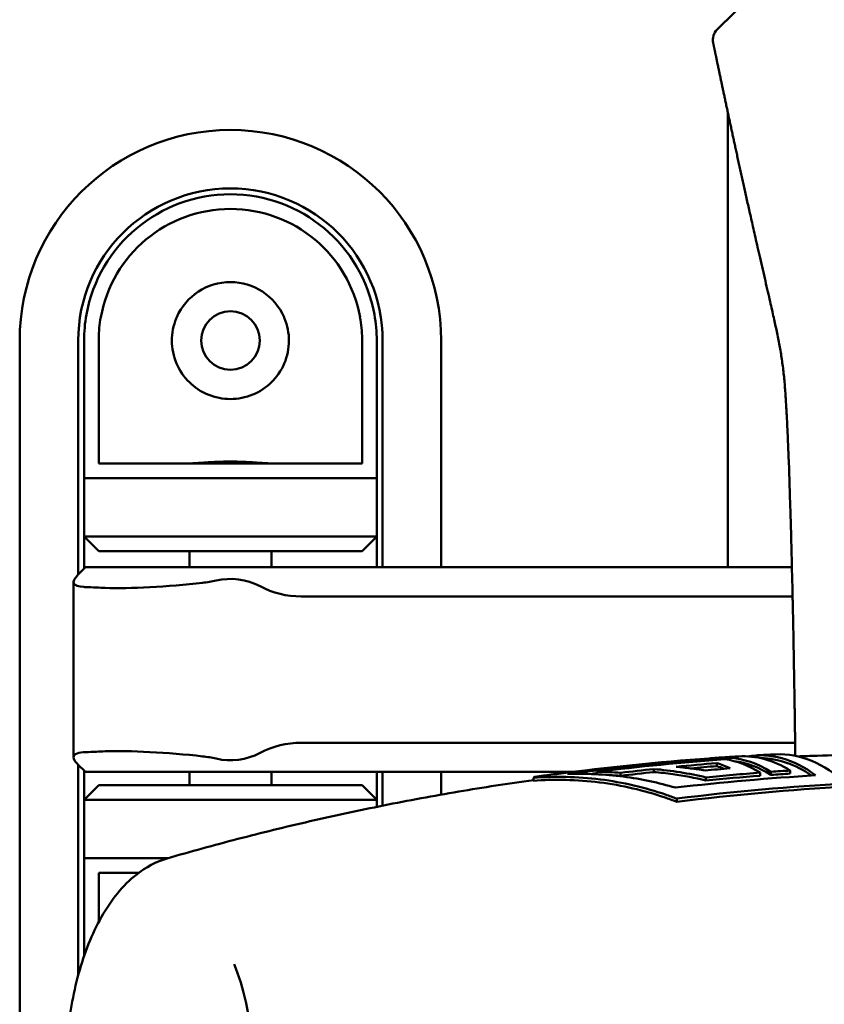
# Model space of a CAD drawing. Header units: millimetres. Extents: x 0 to 2239, y -60 to 841.
# Tile 33 of 165: x 263 to 291, y 567 to 600. Entities that reach past the tile are written whole.
import ezdxf

# ---------------------------------------------------------------- set-up
doc = ezdxf.new("R2010")
doc.units = ezdxf.units.MM
doc.layers.add('Sichtbar (ISO)', color=7, linetype='Continuous', lineweight=50)

msp = doc.modelspace()

# ---------------------------------------------------------------- linework, layer by layer
at = {"layer": 'Sichtbar (ISO)'}
for p, q in [((289.441, 602.582), (286.922, 600.107)), ((286.784, 599.641), (286.783, 599.649)), ((287.287, 598.529), (287.287, 598.529)), ((287.287, 597.258), (287.287, 581.721)), ((263.087, 589.471), (263.087, 539.471)), ((265.087, 581.471), (265.087, 589.471)), ((265.287, 589.471), (265.287, 584.771)), ((265.787, 589.544), (265.787, 585.271)), ((274.787, 585.271), (274.787, 589.543)), ((275.287, 584.771), (275.287, 589.471)), ((275.487, 589.471), (275.487, 581.721)), ((277.487, 581.721), (277.487, 589.471)), ((265.787, 585.271), (274.787, 585.271)), ((265.287, 584.771), (275.287, 584.771)), ((265.287, 584.771), (265.287, 582.771)), ((275.287, 582.771), (275.287, 584.771)), ((275.287, 582.771), (265.287, 582.771)), ((265.287, 582.771), (265.787, 582.271)), ((265.287, 581.671), (265.287, 582.771)), ((274.787, 582.271), (275.287, 582.771)), ((275.287, 582.771), (275.287, 581.721)), ((274.787, 582.271), (265.787, 582.271)), ((268.887, 582.271), (268.887, 581.721)), ((271.687, 582.271), (271.687, 581.721)), ((265.337, 581.721), (265.067, 581.45)), ((265.337, 581.721), (269.337, 581.721)), ((289.474, 581.721), (269.337, 581.721)), ((264.926, 575.225), (264.926, 581.217)), ((289.497, 580.721), (272.706, 580.721)), ((289.584, 575.721), (272.706, 575.721)), ((265.067, 574.991), (265.337, 574.721)), ((286.905, 575.023), (286.905, 574.921)), ((287.343, 575.208), (287.343, 575.13)), ((265.087, 567.776), (265.087, 574.971)), ((265.287, 573.771), (265.287, 574.771)), ((269.337, 574.721), (265.337, 574.721)), ((268.887, 574.721), (268.887, 574.271)), ((281.984, 574.721), (269.337, 574.721)), ((271.687, 574.721), (271.687, 574.271)), ((275.287, 574.721), (275.287, 573.771)), ((275.487, 574.721), (275.487, 573.568)), ((277.487, 573.945), (277.487, 574.721)), ((282.015, 574.726), (282.015, 574.725)), ((282.806, 574.726), (282.806, 574.643)), ((283.622, 574.692), (283.622, 574.59)), ((284.754, 574.82), (284.754, 574.719)), ((288.387, 574.698), (288.387, 574.593)), ((288.759, 574.725), (288.759, 574.62)), ((289.418, 574.771), (289.418, 574.666)), ((280.64, 574.52), (280.64, 574.42)), ((286.537, 574.535), (286.537, 574.43)), ((265.787, 574.271), (265.287, 573.771)), ((265.787, 574.271), (274.787, 574.271)), ((275.287, 573.771), (274.787, 574.271)), ((265.287, 573.771), (265.287, 571.771)), ((265.287, 573.771), (275.287, 573.771)), ((275.287, 573.528), (275.287, 573.771)), ((285.537, 573.811), (285.537, 573.699)), ((265.287, 571.771), (265.287, 568.429)), ((268.145, 571.771), (265.287, 571.771)), ((265.787, 571.271), (265.787, 569.593)), ((267.152, 571.271), (265.787, 571.271))]:
    msp.add_line(p, q, dxfattribs=at)
msp.add_circle((270.287, 589.471), 1, dxfattribs=at)
for centre, radius, start, end in [((287.272, 599.75), 0.5, 134.496, 191.7355), ((270.287, 589.471), 7.2, 0, 180), ((270.287, 589.471), 5.2, 0, 180), ((270.287, 589.471), 5, 10.2487, 169.7714), ((270.287, 589.471), 4.5, 10.2422, 169.7611), ((270.287, 589.471), 2, 23.5782, 156.4218), ((268.894, 585.162), 4, 276.3594, 283.038), ((270.287, 579.146), 2.175, 62.1358, 103.038), ((272.706, 583.721), 3, 242.1358, 270), ((272.706, 572.721), 3, 90, 117.8642), ((270.287, 577.296), 2.175, 256.962, 297.8642), ((268.894, 571.28), 4, 76.962, 83.6406)]:
    msp.add_arc(centre, radius, start, end, dxfattribs=at)
for centre, major_axis, ratio, start_param, end_param in [((270.039, 579.795), (-5.5, 1.112), 0.103636, 5.639292, 5.754035), ((270.039, 576.646), (-5.5, -1.112), 0.103612, 0.529153, 0.643896), ((288.392, 564.471), (0, 10.82), 0.5, 5.92587, 6.36562), ((289.051, 564.471), (0, 10.854), 0.5, 5.851081, 6.30696), ((264.415, 575.908), (-0.718, 0.966), 0.056419, 2.747155, 2.774984), ((293.042, 457.992), (0, 117.425), 0.866025, 0.062884, 0.114459), ((293.632, 458.261), (0, 117.134), 0.866025, 0.063614, 0.106922), ((294.009, 459.212), (-0.013, 116.101), 0.866027, 0.070592, 0.084458), ((286.126, 564.471), (0, 10.666), 0.5, 6.049542, 6.136736), ((286.786, 564.471), (0, 10.717), 0.5, 5.979631, 6.20889), ((287.157, 564.471), (0, 10.744), 0.5, 5.980403, 6.2486), ((287.157, 564.471), (0, 10.643), 0.5, 5.977461, 6.218499), ((287.816, 564.471), (0, 10.787), 0.5, 5.98165, 6.313992), ((288.392, 564.471), (0, 10.72), 0.5, 5.949463, 6.278971), ((282.736, 560.495), (-0.001, 14.231), 0.894518, 6.213441, 6.277583), ((293.982, 459.354), (0.053, 115.958), 0.866014, 0.092544, 0.10387), ((294.001, 459.316), (0, 115.895), 0.866025, 0.070757, 0.079611), ((294.451, 461.179), (-0.008, 113.962), 0.866027, 0.071814, 0.080509), ((286.126, 564.471), (0, 10.566), 0.5, 6.085341, 6.135336), ((294.823, 463.077), (-0.003, 111.868), 0.866026, 0.055788, 0.062603)]:
    msp.add_ellipse(centre, major_axis=major_axis, ratio=ratio, start_param=start_param, end_param=end_param, dxfattribs=at)
for points, knots in [([(286.784, 599.641), (286.785, 599.637), (286.786, 599.634), (286.787, 599.63), (286.788, 599.625), (286.788, 599.621), (286.789, 599.616), (286.79, 599.611), (286.791, 599.606), (286.793, 599.601), (286.794, 599.596), (286.795, 599.591), (286.796, 599.585), (286.797, 599.58), (286.798, 599.574), (286.799, 599.568), (286.801, 599.562), (286.802, 599.556), (286.803, 599.549), (286.805, 599.542), (286.806, 599.536), (286.808, 599.529), (286.809, 599.522), (286.811, 599.514), (286.812, 599.507), (286.814, 599.499), (286.816, 599.491), (286.817, 599.483), (286.818, 599.48), (286.818, 599.477), (286.819, 599.475), (286.82, 599.469), (286.821, 599.463), (286.823, 599.457), (286.825, 599.448), (286.827, 599.438), (286.829, 599.428), (286.831, 599.418), (286.833, 599.408), (286.835, 599.397), (286.838, 599.386), (286.84, 599.374), (286.842, 599.363), (286.845, 599.349), (286.848, 599.337), (286.85, 599.324), (286.852, 599.315), (286.854, 599.305), (286.856, 599.297), (286.857, 599.291), (286.858, 599.286), (286.859, 599.281), (286.863, 599.264), (286.866, 599.249), (286.869, 599.234), (286.873, 599.215), (286.877, 599.198), (286.88, 599.181), (286.881, 599.176), (286.883, 599.17), (286.884, 599.165), (286.887, 599.152), (286.889, 599.138), (286.892, 599.123), (286.897, 599.103), (286.901, 599.081), (286.906, 599.057), (286.908, 599.047), (286.911, 599.036), (286.913, 599.024), (286.916, 599.01), (286.919, 598.995), (286.923, 598.979), (286.928, 598.952), (286.935, 598.922), (286.941, 598.89), (286.947, 598.863), (286.953, 598.835), (286.959, 598.805)], [0, 0, 0, 0, 0.013518, 0.013518, 0.013518, 0.030601, 0.030601, 0.030601, 0.049019, 0.049019, 0.049019, 0.06886, 0.06886, 0.06886, 0.090189, 0.090189, 0.090189, 0.113047, 0.113047, 0.113047, 0.137439, 0.137439, 0.137439, 0.163339, 0.163339, 0.163339, 0.190726, 0.190726, 0.190726, 0.2, 0.2, 0.2, 0.219682, 0.219682, 0.219682, 0.250613, 0.250613, 0.250613, 0.284376, 0.284376, 0.284376, 0.322285, 0.322285, 0.322285, 0.366211, 0.366211, 0.366211, 0.4, 0.4, 0.4, 0.419781, 0.419781, 0.419781, 0.488483, 0.488483, 0.488483, 0.573711, 0.573711, 0.573711, 0.6, 0.6, 0.6, 0.667662, 0.667662, 0.667662, 0.76081, 0.76081, 0.76081, 0.8, 0.8, 0.8, 0.848305, 0.848305, 0.848305, 0.93078, 0.93078, 0.93078, 1, 1, 1, 1]), ([(286.959, 598.805), (286.962, 598.794), (286.967, 598.767), (286.978, 598.718), (286.99, 598.657), (287.004, 598.59), (287.02, 598.515), (287.039, 598.425), (287.062, 598.316), (287.089, 598.19), (287.118, 598.052), (287.149, 597.906), (287.181, 597.754), (287.215, 597.594), (287.25, 597.43), (287.286, 597.264), (287.321, 597.098), (287.357, 596.931), (287.394, 596.762), (287.43, 596.592), (287.467, 596.423), (287.503, 596.256), (287.54, 596.086), (287.578, 595.908), (287.62, 595.718), (287.663, 595.518), (287.708, 595.316), (287.752, 595.114), (287.796, 594.913), (287.842, 594.709), (287.888, 594.498), (287.937, 594.28), (287.987, 594.054), (288.041, 593.816), (288.098, 593.563), (288.16, 593.287), (288.229, 592.984), (288.305, 592.65), (288.388, 592.286), (288.476, 591.902), (288.565, 591.517), (288.65, 591.151), (288.726, 590.818), (288.793, 590.523), (288.852, 590.261), (288.906, 590.018), (288.956, 589.78), (289.005, 589.543), (289.05, 589.305), (289.092, 589.068), (289.13, 588.83), (289.163, 588.591), (289.192, 588.35), (289.216, 588.105), (289.237, 587.859), (289.256, 587.611), (289.272, 587.362), (289.286, 587.109), (289.3, 586.85), (289.314, 586.581), (289.327, 586.298), (289.34, 586.007), (289.35, 585.743), (289.357, 585.579), (289.36, 585.511)], [0, 0, 0, 0, 0.009406, 0.020918, 0.031317, 0.040805, 0.050031, 0.060116, 0.070995, 0.081993, 0.093347, 0.104859, 0.116556, 0.128696, 0.141091, 0.15345, 0.165669, 0.177783, 0.190051, 0.202524, 0.214792, 0.22677, 0.2389, 0.251658, 0.265487, 0.280181, 0.294925, 0.309449, 0.323879, 0.338501, 0.35367, 0.369453, 0.385732, 0.402724, 0.420875, 0.440635, 0.462408, 0.486451, 0.512967, 0.541256, 0.569584, 0.596456, 0.62077, 0.641811, 0.660389, 0.677696, 0.694856, 0.712171, 0.729466, 0.746729, 0.764039, 0.781419, 0.798884, 0.816447, 0.834082, 0.851718, 0.869323, 0.887056, 0.905191, 0.924079, 0.944105, 0.965184, 0.985703, 1, 1, 1, 1]), ([(265.367, 590.358), (265.34, 590.212), (265.32, 590.064), (265.294, 589.768), (265.287, 589.619), (265.287, 589.471)], [-0.08957742, -0.08957742, -0.08957742, -0.08957742, -0.04487611, -0.04487611, -0.00000387, -0.00000387, -0.00000387, -0.00000387]), ([(265.787, 589.544), (265.787, 589.664), (265.793, 589.786), (265.817, 590.029), (265.835, 590.15), (265.859, 590.27)], [0.00000132, 0.00000132, 0.00000132, 0.00000132, 0.03662904, 0.03662904, 0.07347039, 0.07347039, 0.07347039, 0.07347039]), ([(272.12, 590.271), (272.126, 590.257), (272.131, 590.244), (272.238, 589.985), (272.287, 589.718), (272.287, 589.209), (272.233, 588.936), (272.022, 588.441), (271.866, 588.218), (271.515, 587.874), (271.297, 587.724), (270.811, 587.523), (270.543, 587.471), (270.031, 587.471), (269.763, 587.523), (269.278, 587.724), (269.059, 587.874), (268.708, 588.218), (268.552, 588.441), (268.341, 588.936), (268.287, 589.209), (268.287, 589.718), (268.336, 589.985), (268.443, 590.244), (268.448, 590.257), (268.454, 590.271)], [0.2232267, 0.2232267, 0.2232267, 0.2232267, 0.2272962, 0.2272962, 0.3026353, 0.3026353, 0.3821765, 0.3821765, 0.4617178, 0.4617178, 0.5385132, 0.5385132, 0.6153086, 0.6153086, 0.692104, 0.692104, 0.7688994, 0.7688994, 0.8484407, 0.8484407, 0.9279819, 0.9279819, 1.003321, 1.003321, 1.0073905, 1.0073905, 1.0073905, 1.0073905]), ([(274.715, 590.271), (274.739, 590.15), (274.757, 590.028), (274.781, 589.785), (274.787, 589.664), (274.787, 589.543)], [0.00000159, 0.00000159, 0.00000159, 0.00000159, 0.03700482, 0.03700482, 0.07352005, 0.07352005, 0.07352005, 0.07352005]), ([(275.287, 589.471), (275.287, 589.619), (275.28, 589.768), (275.254, 590.066), (275.234, 590.213), (275.207, 590.36)], [-0.08977945, -0.08977945, -0.08977945, -0.08977945, -0.04478256, -0.04478256, -0.00003681, -0.00003681, -0.00003681, -0.00003681]), ([(268.901, 585.271), (268.973, 585.271), (269.059, 585.275), (269.295, 585.291), (269.475, 585.305), (269.87, 585.328), (270.085, 585.335), (270.489, 585.335), (270.704, 585.328), (271.099, 585.305), (271.279, 585.291), (271.516, 585.275), (271.602, 585.271), (271.673, 585.271)], [0.3282934, 0.3282934, 0.3282934, 0.3282934, 0.368466, 0.368466, 0.4290206, 0.4290206, 0.4895752, 0.4895752, 0.5501298, 0.5501298, 0.6106845, 0.6106845, 0.650857, 0.650857, 0.650857, 0.650857]), ([(289.463, 582.18), (289.456, 582.442), (289.44, 583.054), (289.424, 583.609), (289.414, 583.919), (289.414, 583.927)], [0.3849659, 0.3849659, 0.3849659, 0.3849659, 0.5, 0.6666667, 0.6710118, 0.6710118, 0.6710118, 0.6710118]), ([(265.058, 581.441), (264.95, 581.331), (264.902, 581.234), (264.975, 581.097), (265.097, 581.057), (265.301, 581.044), (265.325, 581.043), (265.35, 581.043)], [0, 0, 0, 0, 0.115409, 0.115409, 0.230818, 0.230818, 0.2452519, 0.2452519, 0.2452519, 0.2452519]), ([(265.067, 581.45), (265.066, 581.449), (265.065, 581.448), (265.064, 581.447), (265.063, 581.446), (265.062, 581.445), (265.061, 581.444), (265.06, 581.443), (265.059, 581.442), (265.058, 581.441)], [0, 0, 0, 0, 0.333333, 0.333333, 0.333333, 0.666667, 0.666667, 0.666667, 1, 1, 1, 1]), ([(265.71, 581.026), (265.804, 581.021), (265.905, 581.016), (266.42, 581.001), (266.953, 581.009), (268.118, 581.069), (268.752, 581.121), (269.337, 581.186)], [1.4093185, 1.4093185, 1.4093185, 1.4093185, 1.4549447, 1.4549447, 1.6326361, 1.6326361, 1.8103276, 1.8103276, 1.8103276, 1.8103276]), ([(289.53, 579.078), (289.521, 579.598), (289.51, 580.142), (289.499, 580.646), (289.497, 580.698)], [0, 0, 0, 0, 0.1666667, 0.1857118, 0.1857118, 0.1857118, 0.1857118]), ([(289.53, 579.078), (289.532, 578.978), (289.534, 578.878), (289.536, 578.779), (289.538, 578.66), (289.54, 578.543), (289.542, 578.427), (289.544, 578.317), (289.546, 578.208), (289.548, 578.101), (289.549, 578.037), (289.55, 577.974), (289.551, 577.911), (289.552, 577.874), (289.552, 577.837), (289.553, 577.801), (289.554, 577.708), (289.556, 577.616), (289.557, 577.525), (289.559, 577.443), (289.56, 577.361), (289.561, 577.279), (289.563, 577.206), (289.564, 577.133), (289.565, 577.058), (289.566, 576.994), (289.567, 576.928), (289.568, 576.862), (289.568, 576.853), (289.568, 576.844), (289.568, 576.834), (289.569, 576.779), (289.57, 576.722), (289.571, 576.665), (289.572, 576.598), (289.573, 576.53), (289.574, 576.46), (289.575, 576.393), (289.576, 576.325), (289.577, 576.255), (289.578, 576.191), (289.579, 576.125), (289.58, 576.058), (289.581, 575.996), (289.581, 575.932), (289.582, 575.867), (289.583, 575.799), (289.584, 575.73), (289.585, 575.66), (289.585, 575.643), (289.586, 575.627), (289.586, 575.61), (289.587, 575.552), (289.587, 575.494), (289.588, 575.435), (289.589, 575.381), (289.59, 575.326), (289.59, 575.271)], [0, 0, 0, 0, 0.0226174, 0.0226174, 0.0226174, 0.0497344, 0.0497344, 0.0497344, 0.075431, 0.075431, 0.075431, 0.0909091, 0.0909091, 0.0909091, 0.1000463, 0.1000463, 0.1000463, 0.123383, 0.123383, 0.123383, 0.1444653, 0.1444653, 0.1444653, 0.1632004, 0.1632004, 0.1632004, 0.1795272, 0.1795272, 0.1795272, 0.1818182, 0.1818182, 0.1818182, 0.1954698, 0.1954698, 0.1954698, 0.2115554, 0.2115554, 0.2115554, 0.227106, 0.227106, 0.227106, 0.2415717, 0.2415717, 0.2415717, 0.2551318, 0.2551318, 0.2551318, 0.269372, 0.269372, 0.269372, 0.2727273, 0.2727273, 0.2727273, 0.284287, 0.284287, 0.284287, 0.2948883, 0.2948883, 0.2948883, 0.2948883]), ([(265.35, 575.399), (265.221, 575.396), (265.12, 575.381), (264.969, 575.329), (264.923, 575.282), (264.929, 575.158), (264.978, 575.082), (265.058, 575)], [-1.036705, -1.036705, -1.036705, -1.036705, -0.9660089, -0.9660089, -0.8785103, -0.8785103, -0.7942525, -0.7942525, -0.7942525, -0.7942525]), ([(269.337, 575.255), (268.752, 575.321), (268.118, 575.373), (266.953, 575.433), (266.42, 575.441), (265.905, 575.426), (265.804, 575.421), (265.71, 575.415)], [0.6222, 0.6222, 0.6222, 0.6222, 0.7998914, 0.7998914, 0.9775829, 0.9775829, 1.0232102, 1.0232102, 1.0232102, 1.0232102]), ([(288.922, 575.322), (288.877, 575.319), (288.831, 575.317), (288.741, 575.313), (288.696, 575.311), (288.605, 575.306), (288.56, 575.304), (288.469, 575.299), (288.424, 575.297), (288.334, 575.292), (288.288, 575.289), (288.243, 575.287)], [4.736163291, 4.736163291, 4.736163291, 4.736163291, 4.736913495, 4.736913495, 4.7376637, 4.7376637, 4.738413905, 4.738413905, 4.739164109, 4.739164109, 4.739914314, 4.739914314, 4.739914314, 4.739914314]), ([(292.547, 575.322), (292.284, 575.32), (292.021, 575.316), (291.285, 575.304), (290.812, 575.293), (290.116, 575.271), (289.893, 575.263), (289.669, 575.254)], [4.71619709, 4.71619709, 4.71619709, 4.71619709, 4.72054227, 4.72054227, 4.72836292, 4.72836292, 4.73206068, 4.73206068, 4.73206068, 4.73206068]), ([(281.809, 574.65), (283.357, 574.855), (284.901, 575.018), (286.733, 575.164), (287.038, 575.187), (287.343, 575.208)], [-6.0124692, -6.0124692, -6.0124692, -6.0124692, -5.5182215, -5.5182215, -5.4189677, -5.4189677, -5.4189677, -5.4189677]), ([(287.65, 575.252), (287.583, 575.248), (287.517, 575.244), (287.384, 575.235), (287.317, 575.231), (287.184, 575.222), (287.117, 575.218), (286.984, 575.209), (286.918, 575.204), (286.785, 575.195), (286.718, 575.19), (286.652, 575.185)], [4.743195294, 4.743195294, 4.743195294, 4.743195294, 4.744301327, 4.744301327, 4.745407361, 4.745407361, 4.746513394, 4.746513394, 4.747619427, 4.747619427, 4.748725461, 4.748725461, 4.748725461, 4.748725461]), ([(281.45, 574.656), (281.4, 574.649), (281.349, 574.642), (281.248, 574.629), (281.198, 574.622), (281.097, 574.609), (281.047, 574.602), (280.946, 574.588), (280.896, 574.581), (280.795, 574.567), (280.745, 574.56), (280.694, 574.553)], [4.777828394, 4.777828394, 4.777828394, 4.777828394, 4.778684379, 4.778684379, 4.779540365, 4.779540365, 4.780396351, 4.780396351, 4.781252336, 4.781252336, 4.782108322, 4.782108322, 4.782108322, 4.782108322]), ([(285.491, 574.185), (284.928, 574.351), (284.324, 574.483), (283.071, 574.646), (282.421, 574.671), (281.809, 574.65)], [-5.2926166, -5.2926166, -5.2926166, -5.2926166, -5.1047, -5.1047, -4.9060333, -4.9060333, -4.9060333, -4.9060333]), ([(284.754, 574.82), (285.054, 574.796), (285.354, 574.76), (285.949, 574.664), (286.244, 574.605), (286.537, 574.535)], [-0.2007172, -0.2007172, -0.2007172, -0.2007172, -0.1001625, -0.1001625, -0.0000019, -0.0000019, -0.0000019, -0.0000019]), ([(284.754, 574.719), (284.97, 574.7), (285.186, 574.677), (285.786, 574.593), (286.167, 574.519), (286.537, 574.43)], [-1.5642481, -1.5642481, -1.5642481, -1.5642481, -1.4977224, -1.4977224, -1.3794362, -1.3794362, -1.3794362, -1.3794362]), ([(286.506, 574.772), (286.341, 574.8), (286.176, 574.824), (285.846, 574.866), (285.681, 574.884), (285.515, 574.898)], [-0.1109417, -0.1109417, -0.1109417, -0.1109417, -0.0554713, -0.0554713, -0.000001, -0.000001, -0.000001, -0.000001]), ([(286.537, 574.535), (286.846, 574.566), (287.154, 574.594), (287.77, 574.649), (288.079, 574.674), (288.387, 574.698)], [-0.2142228, -0.2142228, -0.2142228, -0.2142228, -0.1071119, -0.1071119, -0.000001, -0.000001, -0.000001, -0.000001]), ([(280.64, 574.445), (279.783, 574.324), (278.932, 574.192), (277.226, 573.903), (276.37, 573.744), (274.675, 573.405), (273.835, 573.225), (272.173, 572.842), (271.35, 572.641), (269.725, 572.218), (268.921, 571.996), (268.129, 571.766)], [4.78249623, 4.78249623, 4.78249623, 4.78249623, 4.79709343, 4.79709343, 4.81199724, 4.81199724, 4.82690105, 4.82690105, 4.84180486, 4.84180486, 4.85670867, 4.85670867, 4.85670867, 4.85670867]), ([(280.64, 574.52), (281.356, 574.576), (282.144, 574.564), (283.702, 574.368), (284.472, 574.184), (285.283, 573.906), (285.409, 573.86), (285.537, 573.811)], [4.8066049, 4.8066049, 4.8066049, 4.8066049, 5.0468966, 5.0468966, 5.2871883, 5.2871883, 5.330932, 5.330932, 5.330932, 5.330932]), ([(280.64, 574.42), (281.349, 574.474), (282.129, 574.463), (283.671, 574.269), (284.434, 574.087), (285.253, 573.807), (285.394, 573.755), (285.537, 573.699)], [-1.7072415, -1.7072415, -1.7072415, -1.7072415, -1.4693366, -1.4693366, -1.2314318, -1.2314318, -1.182581, -1.182581, -1.182581, -1.182581]), ([(268.129, 557.175), (267.718, 557.295), (267.342, 557.508), (266.593, 558.126), (266.241, 558.565), (265.604, 559.642), (265.333, 560.301), (264.926, 561.725), (264.789, 562.488), (264.652, 564.04), (264.65, 564.829), (264.778, 566.371), (264.907, 567.123), (265.295, 568.534), (265.555, 569.19), (266.21, 570.345), (266.606, 570.844), (267.399, 571.465), (267.749, 571.656), (268.129, 571.766)], [4.856709, 4.856709, 4.856709, 4.856709, 5.103966, 5.103966, 5.413779, 5.413779, 5.763805, 5.763805, 6.108568, 6.108568, 6.447509, 6.447509, 6.786365, 6.786365, 7.13074, 7.13074, 7.481104, 7.481104, 7.709662, 7.709662, 7.709662, 7.709662]), ([(270.418, 568.149), (270.579, 567.756), (270.718, 567.306), (270.93, 566.334), (271.004, 565.812), (271.078, 564.744), (271.078, 564.197), (271.004, 563.129), (270.93, 562.607), (270.718, 561.635), (270.579, 561.185), (270.418, 560.793)], [2.455144, 2.455144, 2.455144, 2.455144, 2.729723, 2.729723, 3.004303, 3.004303, 3.278882, 3.278882, 3.553462, 3.553462, 3.828042, 3.828042, 3.828042, 3.828042])]:
    msp.add_open_spline(points, degree=3, knots=knots, dxfattribs=at)
for points in [[(286.784, 599.641), (286.784, 599.641), (286.784, 599.641), (286.784, 599.641)], [(289.414, 583.927), (289.398, 584.453), (289.38, 584.98), (289.36, 585.511)], [(289.497, 580.698), (289.487, 581.192), (289.475, 581.686), (289.463, 582.18)], [(281.428, 574.649), (281.443, 574.656), (281.457, 574.657), (281.472, 574.654)], [(282.015, 574.726), (282.142, 574.741), (282.27, 574.757), (282.398, 574.772)], [(282.61, 574.651), (282.675, 574.659), (282.741, 574.668), (282.806, 574.675)], [(283.622, 574.59), (284, 574.635), (284.377, 574.678), (284.754, 574.719)], [(289.418, 574.666), (289.199, 574.651), (288.979, 574.636), (288.759, 574.62)], [(280.694, 574.553), (280.676, 574.55), (280.658, 574.539), (280.64, 574.52)], [(283.232, 574.614), (283.361, 574.608), (283.492, 574.6), (283.622, 574.59)], [(290.284, 574.607), (288.709, 574.512), (287.102, 574.373), (285.491, 574.185)], [(285.537, 573.811), (287.483, 574.056), (289.429, 574.225), (291.324, 574.327)], [(286.537, 574.43), (287.157, 574.49), (287.774, 574.545), (288.387, 574.593)], [(285.537, 573.699), (287.483, 573.945), (289.429, 574.115), (291.324, 574.217)]]:
    msp.add_open_spline(points, degree=3, dxfattribs=at)

doc.saveas('drawing.dxf')
